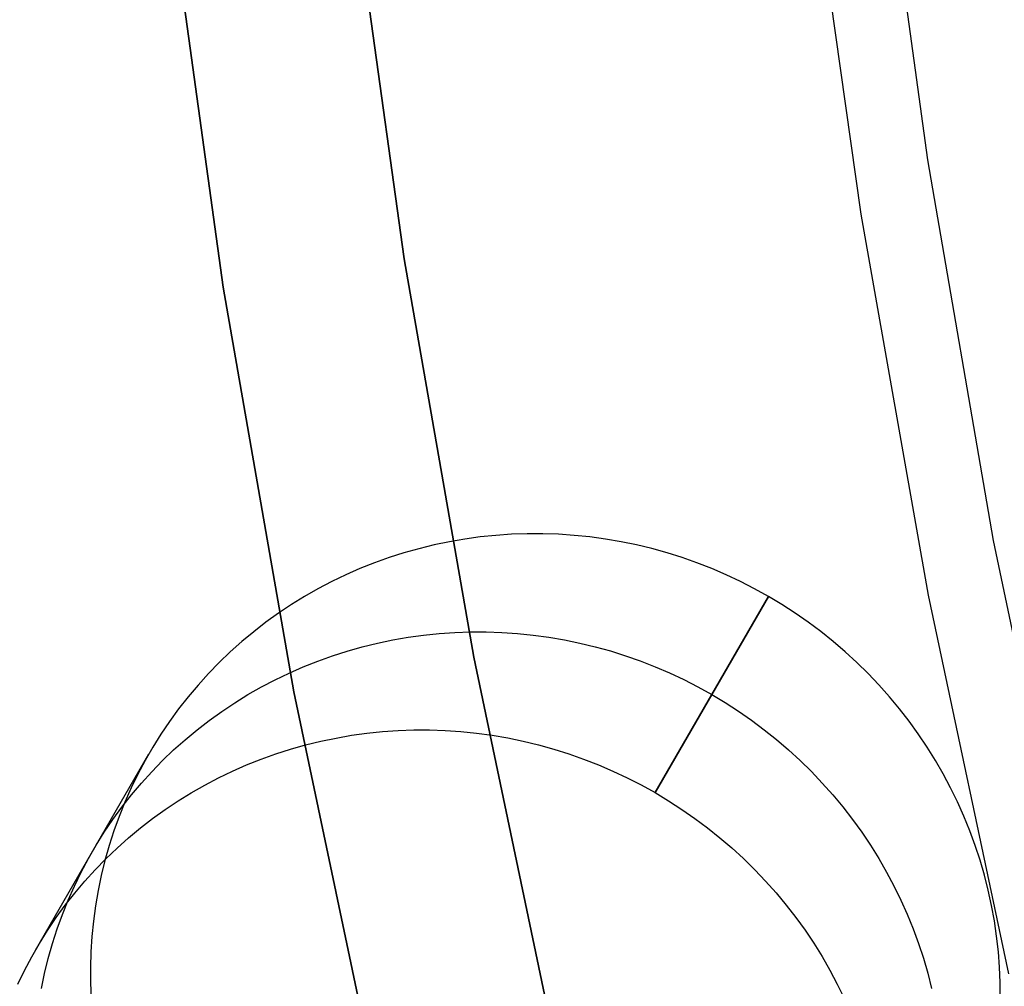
# Model space of a CAD drawing. Header units: millimetres. Extents: x 6239 to 7218, y -13987 to -13139.
# Tile 76 of 256: x 6663.15 to 6668.53, y -13471.24 to -13465.96. Entities that reach past the tile are written whole.
import ezdxf

# ---------------------------------------------------------------- set-up
doc = ezdxf.new("R2010")
doc.units = ezdxf.units.MM
doc.layers.add('color', color=7, linetype='Continuous')

msp = doc.modelspace()

# ---------------------------------------------------------------- linework, layer by layer
at = {"color": 7, "true_color": 0xffffff}
for p, q in [((6665.25, -13467.2634, 259.6), (6664.9459, -13465.0751, 259.6)), ((6665.25, -13467.2634, 259.6), (6664.9459, -13465.0751, 259.6)), ((6664.9459, -13465.0751, 231.7162), (6665.25, -13467.2634, 231.7162)), ((6664.9459, -13465.0751, 245.6581), (6665.25, -13467.2634, 245.6581)), ((6664.9459, -13465.0751, 231.7162), (6665.25, -13467.2634, 231.7162)), ((6664.262, -13467.4182, 259.6), (6663.9531, -13465.1956, 259.6)), ((6663.9531, -13465.1956, 231.7162), (6664.262, -13467.4182, 231.7162)), ((6664.262, -13467.4182, 259.6), (6663.9531, -13465.1956, 259.6)), ((6663.9531, -13465.1956, 231.7162), (6664.262, -13467.4182, 231.7162)), ((6663.9531, -13465.1956, 245.6581), (6664.262, -13467.4182, 245.6581)), ((6665.6295, -13469.44, 259.6), (6665.25, -13467.2634, 259.6)), ((6665.6295, -13469.44, 259.6), (6665.25, -13467.2634, 259.6)), ((6665.25, -13467.2634, 231.7162), (6665.6295, -13469.44, 231.7162)), ((6665.25, -13467.2634, 245.6581), (6665.6295, -13469.44, 245.6581)), ((6665.25, -13467.2634, 231.7162), (6665.6295, -13469.44, 231.7162)), ((6664.6474, -13469.6287, 259.6), (6664.262, -13467.4182, 259.6)), ((6664.262, -13467.4182, 231.7162), (6664.6474, -13469.6287, 231.7162)), ((6664.6474, -13469.6287, 259.6), (6664.262, -13467.4182, 259.6)), ((6664.262, -13467.4182, 231.7162), (6664.6474, -13469.6287, 231.7162)), ((6664.262, -13467.4182, 245.6581), (6664.6474, -13469.6287, 245.6581)), ((6665.4964, -13468.8093, 53.6341), (6665.4129, -13468.8267, 53.621)), ((6665.4964, -13468.8093, 53.6341), (6665.4129, -13468.8267, 53.621)), ((6665.5806, -13468.7947, 53.6467), (6665.4964, -13468.8093, 53.6341)), ((6665.5806, -13468.7947, 53.6467), (6665.4964, -13468.8093, 53.6341)), ((6665.6652, -13468.7831, 53.6588), (6665.5806, -13468.7947, 53.6467)), ((6665.6652, -13468.7831, 53.6588), (6665.5806, -13468.7947, 53.6467)), ((6665.7503, -13468.7743, 53.6704), (6665.6652, -13468.7831, 53.6588)), ((6665.7503, -13468.7743, 53.6704), (6665.6652, -13468.7831, 53.6588)), ((6665.8357, -13468.7684, 53.6814), (6665.7503, -13468.7743, 53.6704)), ((6665.8357, -13468.7684, 53.6814), (6665.7503, -13468.7743, 53.6704)), ((6665.9213, -13468.7655, 53.6919), (6665.8357, -13468.7684, 53.6814)), ((6665.9213, -13468.7655, 53.6919), (6665.8357, -13468.7684, 53.6814)), ((6666.007, -13468.7655, 53.7018), (6665.9213, -13468.7655, 53.6919)), ((6666.007, -13468.7655, 53.7018), (6665.9213, -13468.7655, 53.6919)), ((6666.0928, -13468.7684, 53.7111), (6666.007, -13468.7655, 53.7018)), ((6666.0928, -13468.7684, 53.7111), (6666.007, -13468.7655, 53.7018)), ((6666.1784, -13468.7742, 53.7199), (6666.0928, -13468.7684, 53.7111)), ((6666.1784, -13468.7742, 53.7199), (6666.0928, -13468.7684, 53.7111)), ((6666.2639, -13468.783, 53.728), (6666.1784, -13468.7742, 53.7199)), ((6666.2639, -13468.783, 53.728), (6666.1784, -13468.7742, 53.7199)), ((6666.3491, -13468.7946, 53.7355), (6666.2639, -13468.783, 53.728)), ((6666.3491, -13468.7946, 53.7355), (6666.2639, -13468.783, 53.728)), ((6666.4339, -13468.8091, 53.7424), (6666.3491, -13468.7946, 53.7355)), ((6666.4339, -13468.8091, 53.7424), (6666.3491, -13468.7946, 53.7355)), ((6666.5182, -13468.8265, 53.7486), (6666.4339, -13468.8091, 53.7424)), ((6666.5182, -13468.8265, 53.7486), (6666.4339, -13468.8091, 53.7424)), ((6665.3301, -13468.847, 53.6074), (6665.2482, -13468.8701, 53.5933)), ((6665.3301, -13468.847, 53.6074), (6665.2482, -13468.8701, 53.5933)), ((6665.4129, -13468.8267, 53.621), (6665.3301, -13468.847, 53.6074)), ((6665.4129, -13468.8267, 53.621), (6665.3301, -13468.847, 53.6074)), ((6666.6019, -13468.8468, 53.7542), (6666.5182, -13468.8265, 53.7486)), ((6666.6019, -13468.8468, 53.7542), (6666.5182, -13468.8265, 53.7486)), ((6666.6849, -13468.8698, 53.7592), (6666.6019, -13468.8468, 53.7542)), ((6666.6849, -13468.8698, 53.7592), (6666.6019, -13468.8468, 53.7542)), ((6665.1672, -13468.896, 53.5788), (6665.0871, -13468.9247, 53.5638)), ((6665.1672, -13468.896, 53.5788), (6665.0871, -13468.9247, 53.5638)), ((6665.2482, -13468.8701, 53.5933), (6665.1672, -13468.896, 53.5788)), ((6665.2482, -13468.8701, 53.5933), (6665.1672, -13468.896, 53.5788)), ((6666.7671, -13468.8957, 53.7635), (6666.6849, -13468.8698, 53.7592)), ((6666.7671, -13468.8957, 53.7635), (6666.6849, -13468.8698, 53.7592)), ((6666.8485, -13468.9243, 53.7672), (6666.7671, -13468.8957, 53.7635)), ((6666.8485, -13468.9243, 53.7672), (6666.7671, -13468.8957, 53.7635)), ((6665.0082, -13468.956, 53.5484), (6664.9305, -13468.9901, 53.5326)), ((6665.0082, -13468.956, 53.5484), (6664.9305, -13468.9901, 53.5326)), ((6665.0871, -13468.9247, 53.5638), (6665.0082, -13468.956, 53.5484)), ((6665.0871, -13468.9247, 53.5638), (6665.0082, -13468.956, 53.5484)), ((6666.9288, -13468.9557, 53.7702), (6666.8485, -13468.9243, 53.7672)), ((6666.9288, -13468.9557, 53.7702), (6666.8485, -13468.9243, 53.7672)), ((6667.0081, -13468.9897, 53.7725), (6666.9288, -13468.9557, 53.7702)), ((6667.0081, -13468.9897, 53.7725), (6666.9288, -13468.9557, 53.7702)), ((6664.8541, -13469.0269, 53.5165), (6664.7791, -13469.0662, 53.4999)), ((6664.8541, -13469.0269, 53.5165), (6664.7791, -13469.0662, 53.4999)), ((6664.9305, -13468.9901, 53.5326), (6664.8541, -13469.0269, 53.5165)), ((6664.9305, -13468.9901, 53.5326), (6664.8541, -13469.0269, 53.5165)), ((6667.0862, -13469.0265, 53.7742), (6667.0081, -13468.9897, 53.7725)), ((6667.0862, -13469.0265, 53.7742), (6667.0081, -13468.9897, 53.7725)), ((6667.163, -13469.0658, 53.7752), (6667.0862, -13469.0265, 53.7742)), ((6667.163, -13469.0658, 53.7752), (6667.0862, -13469.0265, 53.7742)), ((6664.7791, -13469.0662, 53.4999), (6664.7056, -13469.1081, 53.4831)), ((6664.7791, -13469.0662, 53.4999), (6664.7056, -13469.1081, 53.4831)), ((6667.2384, -13469.1077, 53.7756), (6667.163, -13469.0658, 53.7752)), ((6667.2384, -13469.1077, 53.7756), (6667.163, -13469.0658, 53.7752)), ((6664.7056, -13469.1081, 53.4831), (6664.6336, -13469.1526, 53.4659)), ((6664.7056, -13469.1081, 53.4831), (6664.6336, -13469.1526, 53.4659)), ((6667.2384, -13469.1077, 53.7756), (6666.6198, -13470.1791, 59.1346)), ((6667.2384, -13469.1077, 53.7756), (6666.6198, -13470.1791, 59.1346)), ((6666.6198, -13470.1791, 59.1346), (6667.2384, -13469.1077, 53.7756)), ((6667.3124, -13469.1521, 53.7752), (6667.2384, -13469.1077, 53.7756)), ((6667.3124, -13469.1521, 53.7752), (6667.2384, -13469.1077, 53.7756)), ((6664.6336, -13469.1526, 53.4659), (6664.5633, -13469.1995, 53.4484)), ((6664.6336, -13469.1526, 53.4659), (6664.5633, -13469.1995, 53.4484)), ((6667.3849, -13469.1989, 53.7742), (6667.3124, -13469.1521, 53.7752)), ((6667.3849, -13469.1989, 53.7742), (6667.3124, -13469.1521, 53.7752)), ((6664.5633, -13469.1995, 53.4484), (6664.4948, -13469.2488, 53.4306)), ((6664.5633, -13469.1995, 53.4484), (6664.4948, -13469.2488, 53.4306)), ((6667.4557, -13469.2482, 53.7725), (6667.3849, -13469.1989, 53.7742)), ((6667.4557, -13469.2482, 53.7725), (6667.3849, -13469.1989, 53.7742)), ((6664.4948, -13469.2488, 53.4306), (6664.428, -13469.3004, 53.4126)), ((6664.4948, -13469.2488, 53.4306), (6664.428, -13469.3004, 53.4126)), ((6667.5249, -13469.2998, 53.7702), (6667.4557, -13469.2482, 53.7725)), ((6667.5249, -13469.2998, 53.7702), (6667.4557, -13469.2482, 53.7725)), ((6664.428, -13469.3004, 53.4126), (6664.3631, -13469.3543, 53.3943)), ((6664.428, -13469.3004, 53.4126), (6664.3631, -13469.3543, 53.3943)), ((6665.1036, -13469.3625, 56.3005), (6665.1871, -13469.345, 56.3136)), ((6665.1871, -13469.345, 56.3136), (6665.2712, -13469.3305, 56.3263)), ((6665.2712, -13469.3305, 56.3263), (6665.3559, -13469.3188, 56.3384)), ((6665.3559, -13469.3188, 56.3384), (6665.441, -13469.31, 56.3499)), ((6665.441, -13469.31, 56.3499), (6665.5264, -13469.3042, 56.361)), ((6665.5264, -13469.3042, 56.361), (6665.612, -13469.3012, 56.3714)), ((6665.612, -13469.3012, 56.3714), (6665.6977, -13469.3012, 56.3813)), ((6665.6977, -13469.3012, 56.3813), (6665.7835, -13469.3041, 56.3907)), ((6665.7835, -13469.3041, 56.3907), (6665.8691, -13469.31, 56.3994)), ((6665.8691, -13469.31, 56.3994), (6665.9546, -13469.3187, 56.4075)), ((6665.9546, -13469.3187, 56.4075), (6666.0398, -13469.3303, 56.415)), ((6666.0398, -13469.3303, 56.415), (6666.1246, -13469.3449, 56.4219)), ((6666.1246, -13469.3449, 56.4219), (6666.2089, -13469.3622, 56.4281)), ((6667.5922, -13469.3537, 53.7672), (6667.5249, -13469.2998, 53.7702)), ((6667.5922, -13469.3537, 53.7672), (6667.5249, -13469.2998, 53.7702)), ((6664.3631, -13469.3543, 53.3943), (6664.3003, -13469.4105, 53.3758)), ((6664.3631, -13469.3543, 53.3943), (6664.3003, -13469.4105, 53.3758)), ((6664.9389, -13469.4058, 56.2728), (6665.0208, -13469.3827, 56.2869)), ((6665.0208, -13469.3827, 56.2869), (6665.1036, -13469.3625, 56.3005)), ((6666.2089, -13469.3622, 56.4281), (6666.2926, -13469.3825, 56.4338)), ((6666.2926, -13469.3825, 56.4338), (6666.3756, -13469.4056, 56.4387)), ((6667.6577, -13469.4098, 53.7635), (6667.5922, -13469.3537, 53.7672)), ((6667.6577, -13469.4098, 53.7635), (6667.5922, -13469.3537, 53.7672)), ((6664.3003, -13469.4105, 53.3758), (6664.2394, -13469.4688, 53.3572)), ((6664.3003, -13469.4105, 53.3758), (6664.2394, -13469.4688, 53.3572)), ((6664.7778, -13469.4604, 56.2433), (6664.8579, -13469.4317, 56.2583)), ((6664.8579, -13469.4317, 56.2583), (6664.9389, -13469.4058, 56.2728)), ((6666.0838, -13471.6021, 259.6), (6665.6295, -13469.44, 259.6)), ((6666.0838, -13471.6021, 259.6), (6665.6295, -13469.44, 259.6)), ((6665.6295, -13469.44, 231.7162), (6666.0838, -13471.6021, 231.7162)), ((6665.6295, -13469.44, 245.6581), (6666.0838, -13471.6021, 245.6581)), ((6665.6295, -13469.44, 231.7162), (6666.0838, -13471.6021, 231.7162)), ((6666.3756, -13469.4056, 56.4387), (6666.4578, -13469.4314, 56.443)), ((6666.4578, -13469.4314, 56.443), (6666.5392, -13469.4601, 56.4467)), ((6667.7212, -13469.4681, 53.7592), (6667.6577, -13469.4098, 53.7635)), ((6667.7212, -13469.4681, 53.7592), (6667.6577, -13469.4098, 53.7635)), ((6664.2394, -13469.4688, 53.3572), (6664.1807, -13469.5292, 53.3383)), ((6664.2394, -13469.4688, 53.3572), (6664.1807, -13469.5292, 53.3383)), ((6664.6212, -13469.5259, 56.2122), (6664.6989, -13469.4918, 56.2279)), ((6664.6989, -13469.4918, 56.2279), (6664.7778, -13469.4604, 56.2433)), ((6666.5392, -13469.4601, 56.4467), (6666.6195, -13469.4914, 56.4497)), ((6666.6195, -13469.4914, 56.4497), (6666.6988, -13469.5255, 56.4521)), ((6667.7827, -13469.5285, 53.7542), (6667.7212, -13469.4681, 53.7592)), ((6667.7827, -13469.5285, 53.7542), (6667.7212, -13469.4681, 53.7592)), ((6664.1807, -13469.5292, 53.3383), (6664.1242, -13469.5915, 53.3193)), ((6664.1807, -13469.5292, 53.3383), (6664.1242, -13469.5915, 53.3193)), ((6664.4698, -13469.602, 56.1795), (6664.5448, -13469.5626, 56.196)), ((6664.5448, -13469.5626, 56.196), (6664.6212, -13469.5259, 56.2122)), ((6666.6988, -13469.5255, 56.4521), (6666.7769, -13469.5622, 56.4537)), ((6666.7769, -13469.5622, 56.4537), (6666.8537, -13469.6015, 56.4547)), ((6667.842, -13469.5908, 53.7486), (6667.7827, -13469.5285, 53.7542)), ((6667.842, -13469.5908, 53.7486), (6667.7827, -13469.5285, 53.7542)), ((6664.1242, -13469.5915, 53.3193), (6664.0699, -13469.6559, 53.3002)), ((6664.1242, -13469.5915, 53.3193), (6664.0699, -13469.6559, 53.3002)), ((6664.3963, -13469.6439, 56.1626), (6664.4698, -13469.602, 56.1795)), ((6666.8537, -13469.6015, 56.4547), (6666.9291, -13469.6434, 56.4551)), ((6667.8993, -13469.6551, 53.7424), (6667.842, -13469.5908, 53.7486)), ((6667.8993, -13469.6551, 53.7424), (6667.842, -13469.5908, 53.7486)), ((6664.0699, -13469.6559, 53.3002), (6664.018, -13469.7221, 53.281)), ((6664.0699, -13469.6559, 53.3002), (6664.018, -13469.7221, 53.281)), ((6664.3243, -13469.6883, 56.1454), (6664.3963, -13469.6439, 56.1626)), ((6665.1089, -13471.8246, 259.6), (6664.6474, -13469.6287, 259.6)), ((6664.6474, -13469.6287, 231.7162), (6665.1089, -13471.8246, 231.7162)), ((6665.1089, -13471.8246, 259.6), (6664.6474, -13469.6287, 259.6)), ((6664.6474, -13469.6287, 231.7162), (6665.1089, -13471.8246, 231.7162)), ((6664.6474, -13469.6287, 245.6581), (6665.1089, -13471.8246, 245.6581)), ((6666.9291, -13469.6434, 56.4551), (6667.0031, -13469.6878, 56.4547)), ((6667.9542, -13469.7213, 53.7355), (6667.8993, -13469.6551, 53.7424)), ((6667.9542, -13469.7213, 53.7355), (6667.8993, -13469.6551, 53.7424)), ((6664.018, -13469.7221, 53.281), (6663.9685, -13469.79, 53.2617)), ((6664.018, -13469.7221, 53.281), (6663.9685, -13469.79, 53.2617)), ((6664.254, -13469.7352, 56.1279), (6664.3243, -13469.6883, 56.1454)), ((6667.0031, -13469.6878, 56.4547), (6667.0756, -13469.7347, 56.4537)), ((6668.0069, -13469.7893, 53.728), (6667.9542, -13469.7213, 53.7355)), ((6668.0069, -13469.7893, 53.728), (6667.9542, -13469.7213, 53.7355)), ((6664.1854, -13469.7845, 56.1101), (6664.254, -13469.7352, 56.1279)), ((6667.0756, -13469.7347, 56.4537), (6667.1464, -13469.7839, 56.4521)), ((6663.9685, -13469.79, 53.2617), (6663.9214, -13469.8597, 53.2423)), ((6663.9685, -13469.79, 53.2617), (6663.9214, -13469.8597, 53.2423)), ((6664.1187, -13469.8361, 56.0921), (6664.1854, -13469.7845, 56.1101)), ((6667.1464, -13469.7839, 56.4521), (6667.2156, -13469.8355, 56.4497)), ((6668.0572, -13469.8589, 53.7199), (6668.0069, -13469.7893, 53.728)), ((6668.0572, -13469.8589, 53.7199), (6668.0069, -13469.7893, 53.728)), ((6663.9214, -13469.8597, 53.2423), (6663.8768, -13469.931, 53.2229)), ((6663.9214, -13469.8597, 53.2423), (6663.8768, -13469.931, 53.2229)), ((6664.0538, -13469.8901, 56.0738), (6664.1187, -13469.8361, 56.0921)), ((6664.7943, -13469.8982, 58.98), (6664.8778, -13469.8808, 58.9932)), ((6664.7943, -13469.8982, 58.98), (6664.8778, -13469.8808, 58.9932)), ((6664.8778, -13469.8808, 58.9932), (6664.9619, -13469.8662, 59.0058)), ((6664.8778, -13469.8808, 58.9932), (6664.9619, -13469.8662, 59.0058)), ((6664.9619, -13469.8662, 59.0058), (6665.0466, -13469.8545, 59.0179)), ((6664.9619, -13469.8662, 59.0058), (6665.0466, -13469.8545, 59.0179)), ((6665.0466, -13469.8545, 59.0179), (6665.1317, -13469.8458, 59.0295)), ((6665.0466, -13469.8545, 59.0179), (6665.1317, -13469.8458, 59.0295)), ((6665.1317, -13469.8458, 59.0295), (6665.2171, -13469.8399, 59.0405)), ((6665.1317, -13469.8458, 59.0295), (6665.2171, -13469.8399, 59.0405)), ((6665.2171, -13469.8399, 59.0405), (6665.3027, -13469.837, 59.051)), ((6665.2171, -13469.8399, 59.0405), (6665.3027, -13469.837, 59.051)), ((6665.3027, -13469.837, 59.051), (6665.3884, -13469.837, 59.0609)), ((6665.3027, -13469.837, 59.051), (6665.3884, -13469.837, 59.0609)), ((6665.3884, -13469.837, 59.0609), (6665.4742, -13469.8399, 59.0702)), ((6665.3884, -13469.837, 59.0609), (6665.4742, -13469.8399, 59.0702)), ((6665.4742, -13469.8399, 59.0702), (6665.5598, -13469.8457, 59.0789)), ((6665.4742, -13469.8399, 59.0702), (6665.5598, -13469.8457, 59.0789)), ((6665.5598, -13469.8457, 59.0789), (6665.6453, -13469.8544, 59.087)), ((6665.5598, -13469.8457, 59.0789), (6665.6453, -13469.8544, 59.087)), ((6665.6453, -13469.8544, 59.087), (6665.7305, -13469.8661, 59.0945)), ((6665.6453, -13469.8544, 59.087), (6665.7305, -13469.8661, 59.0945)), ((6665.7305, -13469.8661, 59.0945), (6665.8153, -13469.8806, 59.1014)), ((6665.7305, -13469.8661, 59.0945), (6665.8153, -13469.8806, 59.1014)), ((6665.8153, -13469.8806, 59.1014), (6665.8996, -13469.898, 59.1077)), ((6665.8153, -13469.8806, 59.1014), (6665.8996, -13469.898, 59.1077)), ((6667.2156, -13469.8355, 56.4497), (6667.2829, -13469.8894, 56.4467)), ((6668.1051, -13469.9302, 53.7111), (6668.0572, -13469.8589, 53.7199)), ((6668.1051, -13469.9302, 53.7111), (6668.0572, -13469.8589, 53.7199)), ((6663.8768, -13469.931, 53.2229), (6663.8347, -13470.0038, 53.2035)), ((6663.8768, -13469.931, 53.2229), (6663.8347, -13470.0038, 53.2035)), ((6663.9909, -13469.9462, 56.0554), (6664.0538, -13469.8901, 56.0738)), ((6664.5485, -13469.9675, 58.9378), (6664.6296, -13469.9416, 58.9523)), ((6664.5485, -13469.9675, 58.9378), (6664.6296, -13469.9416, 58.9523)), ((6664.6296, -13469.9416, 58.9523), (6664.7115, -13469.9185, 58.9664)), ((6664.6296, -13469.9416, 58.9523), (6664.7115, -13469.9185, 58.9664)), ((6664.7115, -13469.9185, 58.9664), (6664.7943, -13469.8982, 58.98)), ((6664.7115, -13469.9185, 58.9664), (6664.7943, -13469.8982, 58.98)), ((6665.8996, -13469.898, 59.1077), (6665.9833, -13469.9182, 59.1133)), ((6665.8996, -13469.898, 59.1077), (6665.9833, -13469.9182, 59.1133)), ((6665.9833, -13469.9182, 59.1133), (6666.0663, -13469.9413, 59.1182)), ((6665.9833, -13469.9182, 59.1133), (6666.0663, -13469.9413, 59.1182)), ((6666.0663, -13469.9413, 59.1182), (6666.1485, -13469.9672, 59.1226)), ((6666.0663, -13469.9413, 59.1182), (6666.1485, -13469.9672, 59.1226)), ((6667.2829, -13469.8894, 56.4467), (6667.3484, -13469.9456, 56.443)), ((6668.1505, -13470.003, 53.7018), (6668.1051, -13469.9302, 53.7111)), ((6668.1505, -13470.003, 53.7018), (6668.1051, -13469.9302, 53.7111)), ((6663.2368, -13471.0387, 58.5722), (6663.8554, -13469.9672, 53.2132)), ((6663.9301, -13470.0045, 56.0367), (6663.9909, -13469.9462, 56.0554)), ((6664.3896, -13470.0275, 58.9075), (6664.4685, -13469.9961, 58.9228)), ((6664.3896, -13470.0275, 58.9075), (6664.4685, -13469.9961, 58.9228)), ((6664.4685, -13469.9961, 58.9228), (6664.5485, -13469.9675, 58.9378)), ((6664.4685, -13469.9961, 58.9228), (6664.5485, -13469.9675, 58.9378)), ((6666.1485, -13469.9672, 59.1226), (6666.2298, -13469.9958, 59.1262)), ((6666.1485, -13469.9672, 59.1226), (6666.2298, -13469.9958, 59.1262)), ((6666.2298, -13469.9958, 59.1262), (6666.3102, -13470.0272, 59.1292)), ((6666.2298, -13469.9958, 59.1262), (6666.3102, -13470.0272, 59.1292)), ((6667.3484, -13469.9456, 56.443), (6667.4119, -13470.0038, 56.4387)), ((6663.8347, -13470.0038, 53.2035), (6663.7953, -13470.0781, 53.1841)), ((6663.8347, -13470.0038, 53.2035), (6663.7953, -13470.0781, 53.1841)), ((6663.8714, -13470.0649, 56.0178), (6663.9301, -13470.0045, 56.0367)), ((6664.3119, -13470.0616, 58.8917), (6664.3896, -13470.0275, 58.9075)), ((6664.3119, -13470.0616, 58.8917), (6664.3896, -13470.0275, 58.9075)), ((6666.3102, -13470.0272, 59.1292), (6666.3895, -13470.0612, 59.1316)), ((6666.3102, -13470.0272, 59.1292), (6666.3895, -13470.0612, 59.1316)), ((6667.4119, -13470.0038, 56.4387), (6667.4734, -13470.0642, 56.4338)), ((6668.1933, -13470.0773, 53.6919), (6668.1505, -13470.003, 53.7018)), ((6668.1933, -13470.0773, 53.6919), (6668.1505, -13470.003, 53.7018)), ((6663.7953, -13470.0781, 53.1841), (6663.7585, -13470.1537, 53.1647)), ((6663.7953, -13470.0781, 53.1841), (6663.7585, -13470.1537, 53.1647)), ((6663.8149, -13470.1273, 55.9988), (6663.8714, -13470.0649, 56.0178)), ((6664.1605, -13470.1377, 58.859), (6664.2355, -13470.0983, 58.8755)), ((6664.1605, -13470.1377, 58.859), (6664.2355, -13470.0983, 58.8755)), ((6664.2355, -13470.0983, 58.8755), (6664.3119, -13470.0616, 58.8917)), ((6664.2355, -13470.0983, 58.8755), (6664.3119, -13470.0616, 58.8917)), ((6666.3895, -13470.0612, 59.1316), (6666.4675, -13470.0979, 59.1332)), ((6666.3895, -13470.0612, 59.1316), (6666.4675, -13470.0979, 59.1332)), ((6666.4675, -13470.0979, 59.1332), (6666.5444, -13470.1372, 59.1343)), ((6666.4675, -13470.0979, 59.1332), (6666.5444, -13470.1372, 59.1343)), ((6667.4734, -13470.0642, 56.4338), (6667.5327, -13470.1266, 56.4281)), ((6668.2336, -13470.1529, 53.6814), (6668.1933, -13470.0773, 53.6919)), ((6668.2336, -13470.1529, 53.6814), (6668.1933, -13470.0773, 53.6919)), ((6663.7585, -13470.1537, 53.1647), (6663.7244, -13470.2306, 53.1454)), ((6663.7585, -13470.1537, 53.1647), (6663.7244, -13470.2306, 53.1454)), ((6663.7606, -13470.1916, 55.9797), (6663.8149, -13470.1273, 55.9988)), ((6664.087, -13470.1796, 58.8421), (6664.1605, -13470.1377, 58.859)), ((6664.087, -13470.1796, 58.8421), (6664.1605, -13470.1377, 58.859)), ((6666.5444, -13470.1372, 59.1343), (6666.6198, -13470.1791, 59.1346)), ((6666.5444, -13470.1372, 59.1343), (6666.6198, -13470.1791, 59.1346)), ((6667.5327, -13470.1266, 56.4281), (6667.5899, -13470.1909, 56.4219)), ((6668.2712, -13470.2298, 53.6704), (6668.2336, -13470.1529, 53.6814)), ((6668.2712, -13470.2298, 53.6704), (6668.2336, -13470.1529, 53.6814)), ((6663.7087, -13470.2578, 55.9605), (6663.7606, -13470.1916, 55.9797)), ((6664.015, -13470.224, 58.8249), (6664.087, -13470.1796, 58.8421)), ((6664.015, -13470.224, 58.8249), (6664.087, -13470.1796, 58.8421)), ((6666.6198, -13470.1791, 59.1346), (6666.6938, -13470.2235, 59.1343)), ((6666.6198, -13470.1791, 59.1346), (6666.6938, -13470.2235, 59.1343)), ((6667.5899, -13470.1909, 56.4219), (6667.6449, -13470.2571, 56.415)), ((6663.6591, -13470.3258, 55.9412), (6663.7087, -13470.2578, 55.9605)), ((6663.7244, -13470.2306, 53.1454), (6663.693, -13470.3087, 53.1262)), ((6663.7244, -13470.2306, 53.1454), (6663.693, -13470.3087, 53.1262)), ((6663.9447, -13470.2709, 58.8074), (6664.015, -13470.224, 58.8249)), ((6663.9447, -13470.2709, 58.8074), (6664.015, -13470.224, 58.8249)), ((6666.6938, -13470.2235, 59.1343), (6666.7663, -13470.2704, 59.1332)), ((6666.6938, -13470.2235, 59.1343), (6666.7663, -13470.2704, 59.1332)), ((6667.6449, -13470.2571, 56.415), (6667.6976, -13470.325, 56.4075)), ((6668.3062, -13470.3078, 53.6588), (6668.2712, -13470.2298, 53.6704)), ((6668.3062, -13470.3078, 53.6588), (6668.2712, -13470.2298, 53.6704)), ((6663.693, -13470.3087, 53.1262), (6663.6644, -13470.3879, 53.107)), ((6663.693, -13470.3087, 53.1262), (6663.6644, -13470.3879, 53.107)), ((6663.8761, -13470.3202, 58.7897), (6663.9447, -13470.2709, 58.8074)), ((6663.8761, -13470.3202, 58.7897), (6663.9447, -13470.2709, 58.8074)), ((6666.7663, -13470.2704, 59.1332), (6666.8371, -13470.3197, 59.1316)), ((6666.7663, -13470.2704, 59.1332), (6666.8371, -13470.3197, 59.1316)), ((6668.3384, -13470.387, 53.6467), (6668.3062, -13470.3078, 53.6588)), ((6668.3384, -13470.387, 53.6467), (6668.3062, -13470.3078, 53.6588)), ((6663.612, -13470.3955, 55.9218), (6663.6591, -13470.3258, 55.9412)), ((6663.7445, -13470.4258, 58.7534), (6663.8094, -13470.3719, 58.7716)), ((6663.7445, -13470.4258, 58.7534), (6663.8094, -13470.3719, 58.7716)), ((6663.8094, -13470.3719, 58.7716), (6663.8761, -13470.3202, 58.7897)), ((6663.8094, -13470.3719, 58.7716), (6663.8761, -13470.3202, 58.7897)), ((6666.8371, -13470.3197, 59.1316), (6666.9063, -13470.3713, 59.1292)), ((6666.8371, -13470.3197, 59.1316), (6666.9063, -13470.3713, 59.1292)), ((6666.9063, -13470.3713, 59.1292), (6666.9736, -13470.4252, 59.1262)), ((6666.9063, -13470.3713, 59.1292), (6666.9736, -13470.4252, 59.1262)), ((6667.6976, -13470.325, 56.4075), (6667.7479, -13470.3947, 56.3994)), ((6663.5674, -13470.4667, 55.9024), (6663.612, -13470.3955, 55.9218)), ((6663.6644, -13470.3879, 53.107), (6663.6387, -13470.468, 53.088)), ((6663.6644, -13470.3879, 53.107), (6663.6387, -13470.468, 53.088)), ((6663.6816, -13470.4819, 58.7349), (6663.7445, -13470.4258, 58.7534)), ((6663.6816, -13470.4819, 58.7349), (6663.7445, -13470.4258, 58.7534)), ((6666.9736, -13470.4252, 59.1262), (6667.039, -13470.4813, 59.1226)), ((6666.9736, -13470.4252, 59.1262), (6667.039, -13470.4813, 59.1226)), ((6667.7479, -13470.3947, 56.3994), (6667.7958, -13470.4659, 56.3907)), ((6668.3678, -13470.4671, 53.6341), (6668.3384, -13470.387, 53.6467)), ((6668.3678, -13470.4671, 53.6341), (6668.3384, -13470.387, 53.6467)), ((6663.5254, -13470.5396, 55.883), (6663.5674, -13470.4667, 55.9024)), ((6663.6387, -13470.468, 53.088), (6663.6157, -13470.549, 53.0692)), ((6663.6387, -13470.468, 53.088), (6663.6157, -13470.549, 53.0692)), ((6667.7958, -13470.4659, 56.3907), (6667.8412, -13470.5388, 56.3813)), ((6668.3945, -13470.5481, 53.621), (6668.3678, -13470.4671, 53.6341)), ((6668.3945, -13470.5481, 53.621), (6668.3678, -13470.4671, 53.6341)), ((6663.6208, -13470.5402, 58.7162), (6663.6816, -13470.4819, 58.7349)), ((6663.6208, -13470.5402, 58.7162), (6663.6816, -13470.4819, 58.7349)), ((6667.039, -13470.4813, 59.1226), (6667.1026, -13470.5396, 59.1182)), ((6667.039, -13470.4813, 59.1226), (6667.1026, -13470.5396, 59.1182)), ((6663.486, -13470.6138, 55.8636), (6663.5254, -13470.5396, 55.883)), ((6663.5621, -13470.6006, 58.6974), (6663.6208, -13470.5402, 58.7162)), ((6663.5621, -13470.6006, 58.6974), (6663.6208, -13470.5402, 58.7162)), ((6663.6157, -13470.549, 53.0692), (6663.5957, -13470.6309, 53.0505)), ((6663.6157, -13470.549, 53.0692), (6663.5957, -13470.6309, 53.0505)), ((6667.1026, -13470.5396, 59.1182), (6667.164, -13470.5999, 59.1133)), ((6667.1026, -13470.5396, 59.1182), (6667.164, -13470.5999, 59.1133)), ((6667.8412, -13470.5388, 56.3813), (6667.884, -13470.613, 56.3714)), ((6668.4183, -13470.63, 53.6074), (6668.3945, -13470.5481, 53.621)), ((6668.4183, -13470.63, 53.6074), (6668.3945, -13470.5481, 53.621)), ((6663.4492, -13470.6895, 55.8442), (6663.486, -13470.6138, 55.8636)), ((6663.5056, -13470.663, 58.6784), (6663.5621, -13470.6006, 58.6974)), ((6663.5056, -13470.663, 58.6784), (6663.5621, -13470.6006, 58.6974)), ((6663.5957, -13470.6309, 53.0505), (6663.5785, -13470.7134, 53.032)), ((6663.5957, -13470.6309, 53.0505), (6663.5785, -13470.7134, 53.032)), ((6667.164, -13470.5999, 59.1133), (6667.2234, -13470.6623, 59.1077)), ((6667.164, -13470.5999, 59.1133), (6667.2234, -13470.6623, 59.1077)), ((6667.884, -13470.613, 56.3714), (6667.9243, -13470.6886, 56.361)), ((6668.4393, -13470.7125, 53.5933), (6668.4183, -13470.63, 53.6074)), ((6668.4393, -13470.7125, 53.5933), (6668.4183, -13470.63, 53.6074)), ((6663.4151, -13470.7664, 55.8249), (6663.4492, -13470.6895, 55.8442)), ((6663.4513, -13470.7274, 58.6592), (6663.5056, -13470.663, 58.6784)), ((6663.4513, -13470.7274, 58.6592), (6663.5056, -13470.663, 58.6784)), ((6667.2234, -13470.6623, 59.1077), (6667.2806, -13470.7266, 59.1014)), ((6667.2234, -13470.6623, 59.1077), (6667.2806, -13470.7266, 59.1014)), ((6667.9243, -13470.6886, 56.361), (6667.9619, -13470.7655, 56.3499)), ((6663.3994, -13470.7935, 58.64), (6663.4513, -13470.7274, 58.6592)), ((6663.3994, -13470.7935, 58.64), (6663.4513, -13470.7274, 58.6592)), ((6663.5785, -13470.7134, 53.032), (6663.5642, -13470.7965, 53.0138)), ((6663.5785, -13470.7134, 53.032), (6663.5642, -13470.7965, 53.0138)), ((6667.2806, -13470.7266, 59.1014), (6667.3356, -13470.7928, 59.0945)), ((6667.2806, -13470.7266, 59.1014), (6667.3356, -13470.7928, 59.0945)), ((6668.4574, -13470.7956, 53.5788), (6668.4393, -13470.7125, 53.5933)), ((6668.4574, -13470.7956, 53.5788), (6668.4393, -13470.7125, 53.5933)), ((6663.3498, -13470.8615, 58.6207), (6663.3994, -13470.7935, 58.64)), ((6663.3498, -13470.8615, 58.6207), (6663.3994, -13470.7935, 58.64)), ((6663.3837, -13470.8444, 55.8057), (6663.4151, -13470.7664, 55.8249)), ((6663.5642, -13470.7965, 53.0138), (6663.5529, -13470.8802, 52.9957)), ((6663.5642, -13470.7965, 53.0138), (6663.5529, -13470.8802, 52.9957)), ((6667.3356, -13470.7928, 59.0945), (6667.3883, -13470.8607, 59.087)), ((6667.3356, -13470.7928, 59.0945), (6667.3883, -13470.8607, 59.087)), ((6667.9619, -13470.7655, 56.3499), (6667.9968, -13470.8436, 56.3384)), ((6668.4726, -13470.8792, 53.5638), (6668.4574, -13470.7956, 53.5788)), ((6668.4726, -13470.8792, 53.5638), (6668.4574, -13470.7956, 53.5788)), ((6663.3551, -13470.9236, 55.7866), (6663.3837, -13470.8444, 55.8057)), ((6667.9968, -13470.8436, 56.3384), (6668.0291, -13470.9227, 56.3263)), ((6663.3027, -13470.9312, 58.6013), (6663.3498, -13470.8615, 58.6207)), ((6663.3027, -13470.9312, 58.6013), (6663.3498, -13470.8615, 58.6207)), ((6663.5529, -13470.8802, 52.9957), (6663.5445, -13470.9642, 52.978)), ((6663.5529, -13470.8802, 52.9957), (6663.5445, -13470.9642, 52.978)), ((6667.3883, -13470.8607, 59.087), (6667.4386, -13470.9304, 59.0789)), ((6667.3883, -13470.8607, 59.087), (6667.4386, -13470.9304, 59.0789)), ((6668.4848, -13470.9633, 53.5484), (6668.4726, -13470.8792, 53.5638)), ((6668.4848, -13470.9633, 53.5484), (6668.4726, -13470.8792, 53.5638)), ((6663.2581, -13471.0025, 58.5819), (6663.3027, -13470.9312, 58.6013)), ((6663.2581, -13471.0025, 58.5819), (6663.3027, -13470.9312, 58.6013)), ((6663.3294, -13471.0037, 55.7676), (6663.3551, -13470.9236, 55.7866)), ((6667.4386, -13470.9304, 59.0789), (6667.4865, -13471.0017, 59.0702)), ((6667.4386, -13470.9304, 59.0789), (6667.4865, -13471.0017, 59.0702)), ((6668.0291, -13470.9227, 56.3263), (6668.0585, -13471.0028, 56.3136)), ((6668.4942, -13471.0476, 53.5326), (6668.4848, -13470.9633, 53.5484)), ((6668.4942, -13471.0476, 53.5326), (6668.4848, -13470.9633, 53.5484)), ((6663.2161, -13471.0753, 58.5625), (6663.2581, -13471.0025, 58.5819)), ((6663.2161, -13471.0753, 58.5625), (6663.2581, -13471.0025, 58.5819)), ((6663.3064, -13471.0848, 55.7487), (6663.3294, -13471.0037, 55.7676)), ((6663.5445, -13470.9642, 52.978), (6663.539, -13471.0485, 52.9605)), ((6663.5445, -13470.9642, 52.978), (6663.539, -13471.0485, 52.9605)), ((6667.4865, -13471.0017, 59.0702), (6667.5319, -13471.0745, 59.0609)), ((6667.4865, -13471.0017, 59.0702), (6667.5319, -13471.0745, 59.0609)), ((6668.0585, -13471.0028, 56.3136), (6668.0852, -13471.0839, 56.3005)), ((6663.539, -13471.0485, 52.9605), (6663.5365, -13471.1331, 52.9433)), ((6663.539, -13471.0485, 52.9605), (6663.5365, -13471.1331, 52.9433)), ((6668.5005, -13471.1321, 53.5165), (6668.4942, -13471.0476, 53.5326)), ((6668.5005, -13471.1321, 53.5165), (6668.4942, -13471.0476, 53.5326)), ((6663.1766, -13471.1496, 58.5431), (6663.2161, -13471.0753, 58.5625)), ((6663.1766, -13471.1496, 58.5431), (6663.2161, -13471.0753, 58.5625)), ((6663.2864, -13471.1666, 55.73), (6663.3064, -13471.0848, 55.7487)), ((6667.5319, -13471.0745, 59.0609), (6667.5747, -13471.1487, 59.051)), ((6667.5319, -13471.0745, 59.0609), (6667.5747, -13471.1487, 59.051)), ((6668.0852, -13471.0839, 56.3005), (6668.109, -13471.1657, 56.2869)), ((6663.1399, -13471.2252, 58.5237), (6663.1766, -13471.1496, 58.5431)), ((6663.1399, -13471.2252, 58.5237), (6663.1766, -13471.1496, 58.5431)), ((6663.2692, -13471.2491, 55.7115), (6663.2864, -13471.1666, 55.73)), ((6663.5365, -13471.1331, 52.9433), (6663.537, -13471.2177, 52.9264)), ((6663.5365, -13471.1331, 52.9433), (6663.537, -13471.2177, 52.9264)), ((6667.5747, -13471.1487, 59.051), (6667.615, -13471.2244, 59.0405)), ((6667.5747, -13471.1487, 59.051), (6667.615, -13471.2244, 59.0405)), ((6668.109, -13471.1657, 56.2869), (6668.13, -13471.2482, 56.2728)), ((6668.504, -13471.2168, 53.4999), (6668.5005, -13471.1321, 53.5165)), ((6668.504, -13471.2168, 53.4999), (6668.5005, -13471.1321, 53.5165)), ((6663.537, -13471.2177, 52.9264), (6663.5404, -13471.3023, 52.9099)), ((6663.537, -13471.2177, 52.9264), (6663.5404, -13471.3023, 52.9099)), ((6667.615, -13471.2244, 59.0405), (6667.6526, -13471.3012, 59.0295)), ((6667.615, -13471.2244, 59.0405), (6667.6526, -13471.3012, 59.0295)), ((6668.5044, -13471.3014, 53.4831), (6668.504, -13471.2168, 53.4999)), ((6668.5044, -13471.3014, 53.4831), (6668.504, -13471.2168, 53.4999))]:
    msp.add_line(p, q, dxfattribs=at)
at = {"layer": 'color', "color": 254, "true_color": 0xcad1ee}
for p, q in [((6668.1095, -13466.724, 26.2), (6667.8223, -13464.6347, 26.2)), ((6668.1095, -13466.724, 26.2), (6667.8223, -13464.6347, 26.2)), ((6667.4466, -13464.9284, 28.2), (6667.7426, -13467.0204, 28.2)), ((6667.4466, -13464.9284, 30.3), (6667.7426, -13467.0204, 30.3)), ((6667.4466, -13464.9284, 28.2), (6667.7426, -13467.0204, 28.2)), ((6667.4466, -13464.9284, 29.25), (6667.7426, -13467.0204, 29.25)), ((6667.4466, -13464.9284, 30.3), (6667.7426, -13467.0204, 30.3)), ((6668.4686, -13468.8022, 26.2), (6668.1095, -13466.724, 26.2)), ((6668.4686, -13468.8022, 26.2), (6668.1095, -13466.724, 26.2)), ((6667.7426, -13467.0204, 28.2), (6668.1102, -13469.101, 28.2)), ((6667.7426, -13467.0204, 30.3), (6668.1102, -13469.101, 30.3)), ((6667.7426, -13467.0204, 28.2), (6668.1102, -13469.101, 28.2)), ((6667.7426, -13467.0204, 29.25), (6668.1102, -13469.101, 29.25)), ((6667.7426, -13467.0204, 30.3), (6668.1102, -13469.101, 30.3)), ((6668.8993, -13470.8667, 26.2), (6668.4686, -13468.8022, 26.2)), ((6668.8993, -13470.8667, 26.2), (6668.4686, -13468.8022, 26.2)), ((6668.1102, -13469.101, 28.2), (6668.5491, -13471.1678, 28.2)), ((6668.1102, -13469.101, 30.3), (6668.5491, -13471.1678, 30.3)), ((6668.1102, -13469.101, 28.2), (6668.5491, -13471.1678, 28.2)), ((6668.1102, -13469.101, 29.25), (6668.5491, -13471.1678, 29.25)), ((6668.1102, -13469.101, 30.3), (6668.5491, -13471.1678, 30.3))]:
    msp.add_line(p, q, dxfattribs=at)

doc.saveas('drawing.dxf')
